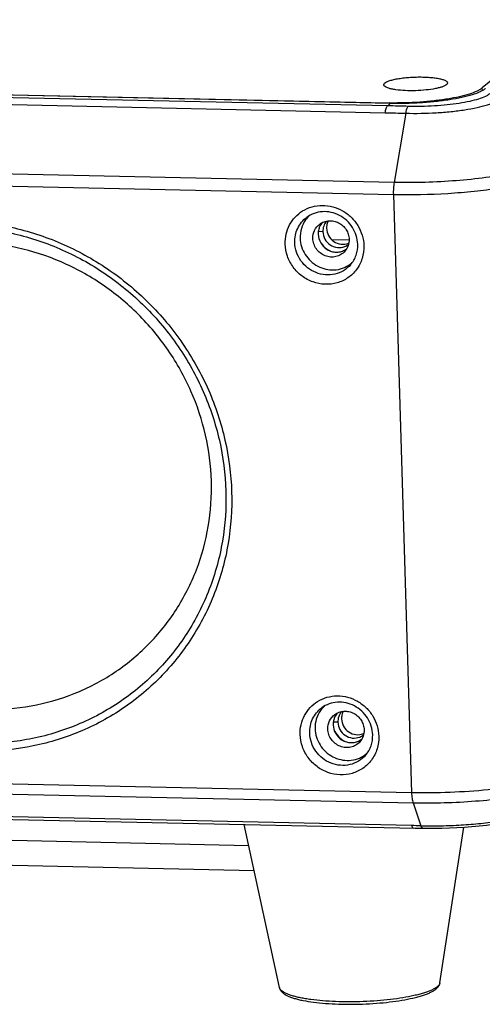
# Model space of a CAD drawing. Header units: millimetres. Extents: x 19266 to 21235, y -89 to 1237.
# Tile 57 of 74: x 21034 to 21092, y 535 to 659. Entities that reach past the tile are written whole.
import ezdxf

# ---------------------------------------------------------------- set-up
doc = ezdxf.new("R2010")
doc.units = ezdxf.units.MM
doc.header["$LTSCALE"] = 16.335
doc.layers.get('0').update_dxf_attribs({"linetype": 'CONTINUOUS'})
doc.layers.add('02___PRT_ALL_AXES', color=7, linetype='CONTINUOUS')

msp = doc.modelspace()

# ---------------------------------------------------------------- linework, layer by layer
at = {"color": 7, "linetype": 'Continuous'}
for p, q in [((21102.546, 658.621), (21092.26, 650.06)), ((21080.401, 647.818), (20850.05, 652.831)), ((21080.691, 648.119), (20850.339, 653.133)), ((20850.893, 653.175), (21080.285, 648.183)), ((20849.735, 651.966), (21080.087, 646.953)), ((21087.813, 650.507), (21087.795, 650.489)), ((21092.269, 649.757), (21092.26, 650.06)), ((21080.286, 648.128), (21080.285, 648.183)), ((21080.691, 648.119), (21080.401, 647.818)), ((21082.672, 646.895), (21081.201, 638.209)), ((21081.201, 638.209), (20845.741, 643.333)), ((20845.648, 641.827), (21081.107, 636.702)), ((21081.107, 636.702), (21083.396, 561.665)), ((21072.273, 632.03), (21071.731, 632.042)), ((21073.352, 631.063), (21075.563, 631.015)), ((21074.15, 570.511), (21073.608, 570.523)), ((21083.396, 561.665), (20847.937, 566.789)), ((20848.115, 565.534), (21083.574, 560.409)), ((21083.4, 557.542), (20850.209, 562.617)), ((20850.216, 562.307), (21083.859, 557.222)), ((21083.574, 560.409), (21084.566, 557.517)), ((20887.823, 558.865), (21062.978, 555.053)), ((21083.859, 557.222), (21084.55, 557.208)), ((21084.55, 557.208), (21084.811, 557.202)), ((21084.811, 557.202), (21084.811, 557.202)), ((20888.662, 555.724), (21063.656, 551.915))]:
    msp.add_line(p, q, dxfattribs=at)
msp.add_lwpolyline([(21084.811, 557.203), (21087.175, 557.206), (21090.017, 557.336), (21092.794, 557.605), (21095.393, 558.015), (21097.699, 558.575), (21099.498, 559.273), (21100.514, 559.924)], dxfattribs=at)
for centre, radius, start, end in [((21081.23, 691.668), 43.496, 268.75463, 269.28018), ((21072.673, 293.145), 354.757, 88.33492, 88.75438), ((21073.039, 631.405), 3.609, 132.73156, 144.49), ((21074.017, 631.507), 2.034, 298.72468, 307.16089), ((21073.56, 630.839), 3.586, 305.59804, 312.51894), ((21074.916, 569.885), 3.609, 132.73156, 144.49), ((21075.894, 569.988), 2.034, 298.72468, 307.16089), ((21075.436, 569.319), 3.586, 305.59804, 312.51894), ((21085.648, 538.16), 1.364, 323.40795, 324.07114)]:
    msp.add_arc(centre, radius, start, end, dxfattribs=at)
at = {"color": 3, "linetype": 'Continuous'}
for centre, radius, start, end in [((21074.569, 632.546), 1.83, 152.27863, 158.9568), ((21074.337, 631.866), 1.829, 291.81935, 308.84158), ((21076.446, 571.027), 1.83, 152.27863, 158.9568), ((21076.214, 570.346), 1.829, 291.81935, 308.84158)]:
    msp.add_arc(centre, radius, start, end, dxfattribs=at)
at = {"color": 7, "linetype": 'Continuous'}
for points, knots in [([(21080.016, 650.658), (21080.09, 650.727), (21080.302, 650.85), (21080.693, 650.997), (21081.205, 651.132), (21081.816, 651.247), (21082.507, 651.339), (21083.25, 651.403), (21084.017, 651.436), (21084.781, 651.438), (21085.511, 651.408), (21086.181, 651.349), (21086.765, 651.261), (21087.243, 651.15), (21087.564, 651.034), (21087.749, 650.926), (21087.84, 650.848), (21087.896, 650.764), (21087.915, 650.637), (21087.857, 650.552), (21087.813, 650.507)], [0, 0, 0, 0, 0.0358922, 0.0859274, 0.1492515, 0.2240319, 0.3077276, 0.3973838, 0.4897849, 0.5815815, 0.6694636, 0.7502845, 0.8212191, 0.8799559, 0.9249247, 0.9421467, 0.956099, 0.9674175, 0.9773771, 1, 1, 1, 1]), ([(21080.01, 650.268), (21079.979, 650.295), (21079.928, 650.351), (21079.885, 650.503), (21079.961, 650.607), (21080.016, 650.658)], [0, 0, 0, 0, 0.2726408, 0.4968214, 1, 1, 1, 1]), ([(21087.795, 650.489), (21087.733, 650.432), (21087.563, 650.326), (21087.249, 650.196), (21086.844, 650.074), (21086.157, 649.921), (21085.164, 649.784), (21083.893, 649.704), (21082.625, 649.712), (21081.633, 649.792), (21080.949, 649.907), (21080.548, 650.005), (21080.238, 650.117), (21080.07, 650.214), (21080.01, 650.268)], [0, 0, 0, 0, 0.031604, 0.0742122, 0.1274533, 0.1902858, 0.3384051, 0.50345, 0.6679691, 0.8145718, 0.8763378, 0.928361, 0.9696467, 1, 1, 1, 1]), ([(21092.26, 650.06), (21092.171, 649.986), (21091.96, 649.842), (21091.428, 649.564), (21090.565, 649.25), (21089.322, 648.926), (21087.846, 648.648), (21086.186, 648.425), (21083.781, 648.212), (21081.929, 648.16), (21080.684, 648.176)], [0, 0, 0, 0, 0.029247, 0.0642994, 0.1517575, 0.261012, 0.389039, 0.531821, 0.6846712, 1, 1, 1, 1]), ([(21092.682, 649.996), (21092.591, 649.92), (21092.373, 649.772), (21091.82, 649.487), (21090.922, 649.165), (21089.628, 648.836), (21088.092, 648.556), (21086.369, 648.335), (21083.889, 648.131), (21081.984, 648.091), (21080.707, 648.119)], [0, 0, 0, 0, 0.029141, 0.0642115, 0.1520415, 0.2619838, 0.3907816, 0.5341484, 0.6870962, 1, 1, 1, 1]), ([(21082.671, 646.888), (21083.941, 646.853), (21085.834, 646.884), (21088.3, 647.08), (21090.013, 647.298), (21091.539, 647.578), (21092.822, 647.909), (21093.711, 648.234), (21094.256, 648.524), (21094.469, 648.674), (21094.558, 648.752)], [0, 0, 0, 0, 0.3129986, 0.4660884, 0.6095713, 0.7384073, 0.8482793, 0.9359421, 0.9709219, 1, 1, 1, 1]), ([(21093.221, 649.357), (21093.145, 649.29), (21092.961, 649.16), (21092.492, 648.91), (21091.725, 648.628), (21090.62, 648.343), (21089.305, 648.102), (21087.83, 647.914), (21085.706, 647.746), (21084.074, 647.719), (21082.981, 647.752)], [0, 0, 0, 0, 0.0290361, 0.0641237, 0.1518545, 0.2617123, 0.3905279, 0.533974, 0.6870348, 1, 1, 1, 1]), ([(21080.087, 646.954), (21080.118, 647.14), (21080.172, 647.393), (21080.286, 647.678), (21080.35, 647.781), (21080.385, 647.818)], [0, 0, 0, 0, 0.610889, 0.8352008, 1, 1, 1, 1]), ([(21082.671, 646.888), (21082.705, 647.074), (21082.761, 647.328), (21082.88, 647.613), (21082.945, 647.716), (21082.981, 647.752)], [0, 0, 0, 0, 0.6100089, 0.8358672, 1, 1, 1, 1]), ([(21080.087, 646.953), (21080.518, 646.944), (21081.379, 646.92), (21082.241, 646.908), (21082.672, 646.895)], [0, 0, 0, 0, 0.4999304, 1, 1, 1, 1]), ([(21081.107, 636.702), (21083.381, 636.652), (21086.772, 636.723), (21091.187, 637.087), (21094.253, 637.48), (21096.987, 637.979), (21099.002, 638.49), (21100.365, 638.951), (21101.192, 639.293), (21101.872, 639.644), (21102.26, 639.908), (21102.423, 640.043)], [0, 0, 0, 0, 0.3128805, 0.4658331, 0.6091903, 0.7379825, 0.847922, 0.8947612, 0.9357876, 0.9708545, 1, 1, 1, 1]), ([(21096.003, 639.357), (21094.907, 639.135), (21092.576, 638.762), (21088.934, 638.39), (21085.098, 638.191), (21082.498, 638.18), (21081.201, 638.209)], [0, 0, 0, 0, 0.2256036, 0.4757645, 0.73821, 1, 1, 1, 1]), ([(21081.201, 638.209), (21081.16, 637.968), (21081.108, 637.466), (21081.099, 636.962), (21081.107, 636.702)], [0, 0, 0, 0, 0.4837728, 1, 1, 1, 1]), ([(21069.738, 634.634), (21070.102, 634.859), (21070.902, 635.21), (21072.205, 635.39), (21073.525, 635.218), (21074.769, 634.706), (21075.852, 633.892), (21076.699, 632.832), (21077.251, 631.6), (21077.398, 630.713), (21077.411, 630.272)], [0, 0, 0, 0, 0.1213208, 0.2440045, 0.3683866, 0.4943333, 0.6212901, 0.74843, 0.8749152, 1, 1, 1, 1]), ([(21067.551, 630.487), (21067.538, 630.9), (21067.616, 631.729), (21068.045, 632.895), (21068.759, 633.9), (21069.394, 634.421), (21069.738, 634.634)], [0, 0, 0, 0, 0.2534309, 0.503861, 0.7521551, 1, 1, 1, 1]), ([(21068.746, 630.672), (21068.737, 630.979), (21068.789, 631.593), (21069.08, 632.465), (21069.569, 633.236), (21070.01, 633.654), (21070.251, 633.832)], [0, 0, 0, 0, 0.2533384, 0.5039625, 0.7523531, 1, 1, 1, 1]), ([(21076.643, 630.456), (21076.632, 630.823), (21076.506, 631.564), (21076.029, 632.589), (21075.299, 633.463), (21074.371, 634.117), (21073.318, 634.502), (21072.22, 634.59), (21071.162, 634.375), (21070.531, 634.039), (21070.251, 633.832)], [0, 0, 0, 0, 0.1254392, 0.2530461, 0.3816432, 0.5097999, 0.6361976, 0.7599713, 0.8810013, 1, 1, 1, 1]), ([(21026.719, 633.367), (21028.893, 633.32), (21033.264, 632.79), (21039.562, 630.747), (21045.405, 627.532), (21050.57, 623.268), (21054.86, 618.118), (21058.112, 612.278), (21060.201, 605.971), (21061.046, 599.434), (21060.612, 592.92), (21058.912, 586.678), (21056.009, 580.949), (21052.014, 575.958), (21047.082, 571.899), (21041.404, 568.931), (21035.205, 567.166), (21030.899, 566.838), (21028.747, 566.884)], [0, 0, 0, 0, 0.0626935, 0.1259876, 0.1897662, 0.2538313, 0.3179498, 0.3818795, 0.4454053, 0.50837, 0.5706992, 0.6324141, 0.6936318, 0.7545483, 0.8154086, 0.8764683, 0.9379449, 1, 1, 1, 1]), ([(21026.861, 632.629), (21028.979, 632.583), (21033.239, 632.067), (21039.377, 630.075), (21045.071, 626.942), (21050.104, 622.786), (21054.285, 617.767), (21057.455, 612.076), (21059.491, 605.929), (21060.314, 599.559), (21059.891, 593.211), (21058.234, 587.127), (21055.405, 581.544), (21051.512, 576.68), (21046.705, 572.725), (21041.172, 569.832), (21035.131, 568.112), (21030.934, 567.792), (21028.837, 567.837)], [0, 0, 0, 0, 0.0626938, 0.1259878, 0.1897664, 0.2538314, 0.3179499, 0.3818796, 0.4454053, 0.50837, 0.5706992, 0.6324141, 0.6936317, 0.7545482, 0.8154085, 0.8764681, 0.9379446, 1, 1, 1, 1]), ([(21070.101, 633.501), (21069.869, 633.175), (21069.509, 632.435), (21069.407, 631.62), (21069.419, 631.214)], [0, 0, 0, 0, 0.4964251, 1, 1, 1, 1]), ([(21071.019, 631.179), (21071.008, 631.527), (21071.148, 632.234), (21071.608, 632.791), (21071.884, 632.994)], [0, 0, 0, 0, 0.5041492, 1, 1, 1, 1]), ([(21071.794, 632.469), (21071.733, 632.288), (21071.684, 632.033), (21071.681, 631.778), (21071.683, 631.714)], [0, 0, 0, 0, 0.748595, 1, 1, 1, 1]), ([(21072.201, 633.174), (21072.066, 633.021), (21071.916, 632.788), (21071.816, 632.534), (21071.794, 632.469)], [0, 0, 0, 0, 0.7480439, 1, 1, 1, 1]), ([(21071.884, 632.994), (21072.048, 633.115), (21072.416, 633.311), (21073.03, 633.437), (21073.663, 633.389), (21074.267, 633.17), (21074.797, 632.798), (21075.213, 632.301), (21075.485, 631.715), (21075.558, 631.291), (21075.564, 631.08)], [0, 0, 0, 0, 0.1212028, 0.2436572, 0.3678425, 0.4937131, 0.6207329, 0.7480142, 0.8747775, 1, 1, 1, 1]), ([(21069.419, 631.214), (21069.43, 630.857), (21069.551, 630.139), (21070.01, 629.147), (21070.711, 628.303), (21071.605, 627.667), (21072.624, 627.289), (21073.696, 627.196), (21074.739, 627.398), (21075.366, 627.721), (21075.647, 627.922)], [0, 0, 0, 0, 0.1252186, 0.2518901, 0.3791534, 0.5061613, 0.6320446, 0.7562681, 0.8787688, 1, 1, 1, 1]), ([(21075.042, 629.583), (21074.896, 629.415), (21074.548, 629.121), (21073.912, 628.868), (21073.221, 628.82), (21072.538, 628.982), (21071.925, 629.337), (21071.434, 629.853), (21071.111, 630.483), (21071.026, 630.949), (21071.019, 631.179)], [0, 0, 0, 0, 0.1211804, 0.2431344, 0.3667436, 0.4922896, 0.6193759, 0.747057, 0.8743059, 1, 1, 1, 1]), ([(21071.683, 631.714), (21071.694, 631.332), (21071.923, 630.561), (21072.631, 629.853), (21073.34, 629.539), (21073.91, 629.445), (21074.478, 629.5), (21074.832, 629.635), (21074.995, 629.724)], [0, 0, 0, 0, 0.2503317, 0.5032819, 0.629771, 0.7547676, 0.8780903, 1, 1, 1, 1]), ([(21075.564, 631.08), (21075.572, 630.81), (21075.492, 630.264), (21075.217, 629.785), (21075.042, 629.583)], [0, 0, 0, 0, 0.5038748, 1, 1, 1, 1]), ([(21058.293, 600.778), (21058.235, 602.702), (21057.736, 606.565), (21055.894, 612.122), (21053.028, 617.269), (21049.248, 621.807), (21044.697, 625.565), (21039.547, 628.398), (21033.997, 630.199), (21030.145, 630.666), (21028.229, 630.708)], [0, 0, 0, 0, 0.1238602, 0.2488149, 0.3745707, 0.5006955, 0.6267158, 0.7521724, 0.8766764, 1, 1, 1, 1]), ([(21076.482, 627.276), (21076.184, 626.879), (21075.452, 626.174), (21074.069, 625.529), (21072.537, 625.351), (21071.004, 625.654), (21069.615, 626.407), (21068.499, 627.536), (21067.761, 628.934), (21067.566, 629.972), (21067.551, 630.487)], [0, 0, 0, 0, 0.121273, 0.243103, 0.3665221, 0.4919379, 0.6190123, 0.7468166, 0.8741475, 1, 1, 1, 1]), ([(21075.753, 627.892), (21075.499, 627.598), (21074.892, 627.087), (21073.784, 626.646), (21072.58, 626.563), (21071.391, 626.845), (21070.323, 627.463), (21069.47, 628.362), (21068.907, 629.46), (21068.758, 630.27), (21068.746, 630.672)], [0, 0, 0, 0, 0.1211928, 0.2431462, 0.3667569, 0.4923084, 0.6193981, 0.7471042, 0.8742831, 1, 1, 1, 1]), ([(21075.753, 627.892), (21076.05, 628.236), (21076.522, 629.056), (21076.658, 629.99), (21076.643, 630.456)], [0, 0, 0, 0, 0.493799, 1, 1, 1, 1]), ([(21077.411, 630.272), (21077.428, 629.738), (21077.287, 628.665), (21076.797, 627.698), (21076.482, 627.276)], [0, 0, 0, 0, 0.5037088, 1, 1, 1, 1]), ([(21030.016, 572.118), (21031.913, 572.077), (21035.707, 572.366), (21041.17, 573.921), (21046.174, 576.537), (21050.52, 580.114), (21054.041, 584.513), (21056.599, 589.561), (21058.098, 595.061), (21058.351, 598.873), (21058.293, 600.778)], [0, 0, 0, 0, 0.1262242, 0.2512705, 0.3754688, 0.4992613, 0.6231678, 0.7476891, 0.8732152, 1, 1, 1, 1]), ([(21069.427, 568.967), (21069.415, 569.381), (21069.493, 570.21), (21069.922, 571.375), (21070.635, 572.381), (21071.27, 572.901), (21071.615, 573.114)], [0, 0, 0, 0, 0.2534309, 0.503861, 0.7521551, 1, 1, 1, 1]), ([(21071.615, 573.114), (21071.979, 573.339), (21072.779, 573.69), (21074.081, 573.871), (21075.401, 573.699), (21076.646, 573.187), (21077.729, 572.373), (21078.576, 571.313), (21079.128, 570.081), (21079.274, 569.194), (21079.288, 568.752)], [0, 0, 0, 0, 0.1213208, 0.2440045, 0.3683866, 0.4943333, 0.6212901, 0.74843, 0.8749152, 1, 1, 1, 1]), ([(21078.52, 568.936), (21078.509, 569.304), (21078.382, 570.045), (21077.905, 571.07), (21077.175, 571.943), (21076.248, 572.598), (21075.194, 572.983), (21074.097, 573.07), (21073.039, 572.856), (21072.408, 572.52), (21072.127, 572.313)], [0, 0, 0, 0, 0.1254392, 0.2530461, 0.3816432, 0.5097999, 0.6361976, 0.7599713, 0.8810013, 1, 1, 1, 1]), ([(21070.623, 569.153), (21070.613, 569.459), (21070.665, 570.074), (21070.957, 570.946), (21071.446, 571.716), (21071.886, 572.134), (21072.128, 572.313)], [0, 0, 0, 0, 0.2533384, 0.5039625, 0.7523531, 1, 1, 1, 1]), ([(21071.978, 571.982), (21071.745, 571.656), (21071.385, 570.916), (21071.283, 570.101), (21071.296, 569.695)], [0, 0, 0, 0, 0.4964251, 1, 1, 1, 1]), ([(21073.76, 571.474), (21073.924, 571.596), (21074.292, 571.792), (21074.906, 571.918), (21075.54, 571.87), (21076.144, 571.651), (21076.673, 571.278), (21077.09, 570.781), (21077.362, 570.196), (21077.434, 569.772), (21077.441, 569.561)], [0, 0, 0, 0, 0.1212028, 0.2436572, 0.3678425, 0.4937131, 0.6207329, 0.7480142, 0.8747775, 1, 1, 1, 1]), ([(21072.895, 569.66), (21072.885, 570.008), (21073.025, 570.714), (21073.485, 571.271), (21073.76, 571.474)], [0, 0, 0, 0, 0.5041492, 1, 1, 1, 1]), ([(21073.67, 570.95), (21073.609, 570.769), (21073.561, 570.514), (21073.557, 570.258), (21073.559, 570.194)], [0, 0, 0, 0, 0.748595, 1, 1, 1, 1]), ([(21074.078, 571.654), (21073.943, 571.502), (21073.792, 571.268), (21073.692, 571.015), (21073.67, 570.95)], [0, 0, 0, 0, 0.7480439, 1, 1, 1, 1]), ([(21071.296, 569.695), (21071.306, 569.338), (21071.428, 568.62), (21071.886, 567.628), (21072.588, 566.783), (21073.481, 566.148), (21074.501, 565.769), (21075.572, 565.677), (21076.615, 565.878), (21077.243, 566.202), (21077.524, 566.403)], [0, 0, 0, 0, 0.1252186, 0.2518901, 0.3791534, 0.5061613, 0.6320446, 0.7562681, 0.8787688, 1, 1, 1, 1]), ([(21076.919, 568.064), (21076.773, 567.895), (21076.424, 567.602), (21075.788, 567.348), (21075.097, 567.301), (21074.414, 567.462), (21073.801, 567.817), (21073.311, 568.333), (21072.988, 568.964), (21072.902, 569.429), (21072.895, 569.66)], [0, 0, 0, 0, 0.1211804, 0.2431344, 0.3667436, 0.4922896, 0.6193759, 0.747057, 0.8743059, 1, 1, 1, 1]), ([(21073.559, 570.194), (21073.571, 569.813), (21073.8, 569.041), (21074.507, 568.334), (21075.216, 568.02), (21075.786, 567.926), (21076.354, 567.98), (21076.708, 568.115), (21076.871, 568.205)], [0, 0, 0, 0, 0.2503317, 0.5032819, 0.629771, 0.7547676, 0.8780903, 1, 1, 1, 1]), ([(21077.441, 569.561), (21077.449, 569.29), (21077.369, 568.745), (21077.093, 568.266), (21076.919, 568.064)], [0, 0, 0, 0, 0.5038748, 1, 1, 1, 1]), ([(21078.358, 565.757), (21078.061, 565.359), (21077.329, 564.655), (21075.946, 564.009), (21074.413, 563.831), (21072.88, 564.135), (21071.491, 564.887), (21070.376, 566.017), (21069.638, 567.415), (21069.443, 568.452), (21069.427, 568.967)], [0, 0, 0, 0, 0.121273, 0.243103, 0.3665221, 0.4919379, 0.6190123, 0.7468166, 0.8741475, 1, 1, 1, 1]), ([(21077.63, 566.372), (21077.376, 566.079), (21076.768, 565.568), (21075.661, 565.126), (21074.457, 565.043), (21073.268, 565.325), (21072.2, 565.943), (21071.346, 566.842), (21070.783, 567.941), (21070.635, 568.751), (21070.623, 569.153)], [0, 0, 0, 0, 0.1211928, 0.2431462, 0.3667569, 0.4923084, 0.6193981, 0.7471042, 0.8742831, 1, 1, 1, 1]), ([(21077.63, 566.372), (21077.927, 566.716), (21078.398, 567.536), (21078.534, 568.471), (21078.52, 568.936)], [0, 0, 0, 0, 0.493799, 1, 1, 1, 1]), ([(21079.288, 568.752), (21079.304, 568.219), (21079.164, 567.145), (21078.673, 566.178), (21078.358, 565.757)], [0, 0, 0, 0, 0.5037088, 1, 1, 1, 1]), ([(21101.009, 563.397), (21100.444, 563.24), (21099.237, 562.948), (21096.575, 562.439), (21092.881, 561.967), (21088.214, 561.659), (21085.006, 561.63), (21083.396, 561.665)], [0, 0, 0, 0, 0.0990946, 0.2097468, 0.4580725, 0.7278377, 1, 1, 1, 1]), ([(21083.396, 561.665), (21083.403, 561.426), (21083.435, 561.003), (21083.514, 560.584), (21083.574, 560.409)], [0, 0, 0, 0, 0.5642891, 1, 1, 1, 1]), ([(21083.574, 560.409), (21084.88, 560.381), (21087.497, 560.392), (21091.356, 560.594), (21095.017, 560.971), (21097.358, 561.35), (21098.457, 561.574)], [0, 0, 0, 0, 0.2620898, 0.5247522, 0.7748653, 1, 1, 1, 1]), ([(21084.566, 557.518), (21085.404, 557.501), (21087.088, 557.504), (21089.594, 557.605), (21092.03, 557.803), (21094.308, 558.088), (21096.352, 558.451), (21098.089, 558.874), (21099.311, 559.291), (21100.079, 559.659), (21100.391, 559.85), (21100.524, 559.949)], [0, 0, 0, 0, 0.1542746, 0.3099788, 0.4615523, 0.6039141, 0.7324816, 0.8433468, 0.9329224, 0.9693723, 1, 1, 1, 1]), ([(21083.4, 557.542), (21083.416, 557.496), (21083.448, 557.415), (21083.513, 557.297), (21083.591, 557.228), (21083.641, 557.227)], [0, 0, 0, 0, 0.3524845, 0.6320705, 1, 1, 1, 1]), ([(21084.811, 557.203), (21084.76, 557.204), (21084.68, 557.273), (21084.615, 557.391), (21084.581, 557.472), (21084.566, 557.518)], [0, 0, 0, 0, 0.3722773, 0.6530259, 1, 1, 1, 1]), ([(21086.494, 537.244), (21086.398, 537.176), (21086.179, 537.044), (21085.806, 536.866), (21085.367, 536.692), (21084.864, 536.526), (21084.3, 536.367), (21083.444, 536.16), (21082.256, 535.935), (21080.715, 535.721), (21079.058, 535.563), (21077.335, 535.465), (21075.6, 535.43), (21073.903, 535.459), (21072.297, 535.552), (21071.039, 535.682), (21070.115, 535.82), (21069.494, 535.933), (21068.929, 536.058), (21068.425, 536.196), (21067.984, 536.343), (21067.61, 536.5), (21067.306, 536.665), (21067.101, 536.815), (21066.978, 536.941), (21066.89, 537.057), (21066.846, 537.155), (21066.832, 537.22)], [0, 0, 0, 0, 0.017346, 0.0376395, 0.0608727, 0.0869714, 0.1158038, 0.1472017, 0.2168638, 0.2940876, 0.3766994, 0.4623304, 0.548506, 0.6327328, 0.7125853, 0.7857936, 0.8192659, 0.8503449, 0.8788344, 0.9045717, 0.927431, 0.9473434, 0.9643109, 0.9784601, 0.9845786, 0.9901434, 1, 1, 1, 1]), ([(21066.832, 537.22), (21066.845, 537.16), (21066.881, 537.045), (21066.993, 536.834), (21067.149, 536.653), (21067.331, 536.5), (21067.538, 536.355), (21067.837, 536.193), (21068.243, 536.022), (21068.707, 535.867), (21069.23, 535.727), (21070.033, 535.551), (21071.163, 535.374), (21072.646, 535.227), (21074.261, 535.142), (21075.959, 535.124), (21077.687, 535.171), (21079.39, 535.283), (21081.015, 535.456), (21082.512, 535.684), (21083.655, 535.923), (21084.47, 536.142), (21085.001, 536.311), (21085.475, 536.49), (21085.891, 536.681), (21086.247, 536.887), (21086.455, 537.045), (21086.545, 537.129)], [0, 0, 0, 0, 0.0089236, 0.0175272, 0.0345107, 0.043206, 0.0521558, 0.071243, 0.0924751, 0.1161424, 0.1423545, 0.1710927, 0.2356922, 0.3085461, 0.3876889, 0.4708178, 0.5554391, 0.6389913, 0.7189612, 0.7930066, 0.8590882, 0.8886561, 0.9157133, 0.9401748, 0.9622246, 0.9821521, 1, 1, 1, 1]), ([(21086.686, 537.399), (21086.672, 537.385), (21086.611, 537.331), (21086.545, 537.281), (21086.494, 537.244)], [0, 0, 0, 0, 0.2356004, 1, 1, 1, 1]), ([(21086.545, 537.129), (21086.563, 537.146), (21086.634, 537.214), (21086.699, 537.288), (21086.743, 537.347)], [0, 0, 0, 0, 0.2525906, 1, 1, 1, 1]), ([(21086.928, 537.731), (21086.906, 537.672), (21086.836, 537.551), (21086.741, 537.449), (21086.686, 537.399)], [0, 0, 0, 0, 0.4592426, 1, 1, 1, 1]), ([(21086.753, 537.36), (21086.803, 537.429), (21086.891, 537.579), (21086.942, 537.748), (21086.955, 537.834)], [0, 0, 0, 0, 0.4936591, 1, 1, 1, 1]), ([(21086.955, 537.834), (21086.954, 537.826), (21086.947, 537.791), (21086.937, 537.756), (21086.928, 537.731)], [0, 0, 0, 0, 0.2450439, 1, 1, 1, 1])]:
    msp.add_open_spline(points, degree=3, knots=knots, dxfattribs=at)
at = {"color": 3, "linetype": 'Continuous'}
for points, knots in [([(21072.731, 633.325), (21072.579, 633.151), (21072.336, 632.738), (21072.266, 632.265), (21072.273, 632.03)], [0, 0, 0, 0, 0.49622, 1, 1, 1, 1]), ([(21072.861, 633.203), (21072.793, 633.027), (21072.739, 632.775), (21072.734, 632.523), (21072.736, 632.459)], [0, 0, 0, 0, 0.7484832, 1, 1, 1, 1]), ([(21072.736, 632.459), (21072.746, 632.139), (21072.928, 631.491), (21073.604, 630.756), (21074.53, 630.399), (21075.19, 630.48), (21075.48, 630.596)], [0, 0, 0, 0, 0.2507726, 0.504335, 0.7551983, 1, 1, 1, 1]), ([(21072.273, 632.03), (21072.283, 631.71), (21072.465, 631.062), (21073.141, 630.327), (21074.067, 629.97), (21074.727, 630.051), (21075.017, 630.167)], [0, 0, 0, 0, 0.2507726, 0.504335, 0.7551983, 1, 1, 1, 1]), ([(21074.608, 571.805), (21074.455, 571.632), (21074.213, 571.218), (21074.142, 570.745), (21074.15, 570.511)], [0, 0, 0, 0, 0.49622, 1, 1, 1, 1]), ([(21074.738, 571.684), (21074.67, 571.507), (21074.616, 571.256), (21074.611, 571.003), (21074.613, 570.94)], [0, 0, 0, 0, 0.7484832, 1, 1, 1, 1]), ([(21074.613, 570.94), (21074.622, 570.619), (21074.805, 569.971), (21075.481, 569.236), (21076.407, 568.88), (21077.066, 568.961), (21077.357, 569.077)], [0, 0, 0, 0, 0.2507726, 0.504335, 0.7551983, 1, 1, 1, 1]), ([(21074.15, 570.511), (21074.159, 570.191), (21074.342, 569.542), (21075.018, 568.808), (21075.943, 568.451), (21076.603, 568.532), (21076.894, 568.648)], [0, 0, 0, 0, 0.2507726, 0.504335, 0.7551983, 1, 1, 1, 1])]:
    msp.add_open_spline(points, degree=3, knots=knots, dxfattribs=at)
at = {"color": 7, "linetype": 'Continuous'}
msp.add_open_spline([(21084.566, 557.517), (21084.177, 557.525), (21083.789, 557.534), (21083.4, 557.542)], degree=3, dxfattribs=at)
at = {"layer": '02___PRT_ALL_AXES', "color": 7, "linetype": 'Continuous'}
for p, q in [((21066.832, 537.22), (21062.408, 557.689)), ((21086.955, 537.834), (21089.939, 557.332))]:
    msp.add_line(p, q, dxfattribs=at)
for points in [[(21071.791, 631.108), (21071.92, 630.788), (21072.302, 630.19), (21072.874, 629.771), (21073.185, 629.621)], [(21073.667, 569.588), (21073.797, 569.268), (21074.179, 568.671), (21074.75, 568.251), (21075.061, 568.101)]]:
    msp.add_open_spline(points, degree=3, knots=[0, 0, 0, 0, 0.5000222, 1, 1, 1, 1], dxfattribs=at)

doc.saveas('drawing.dxf')
